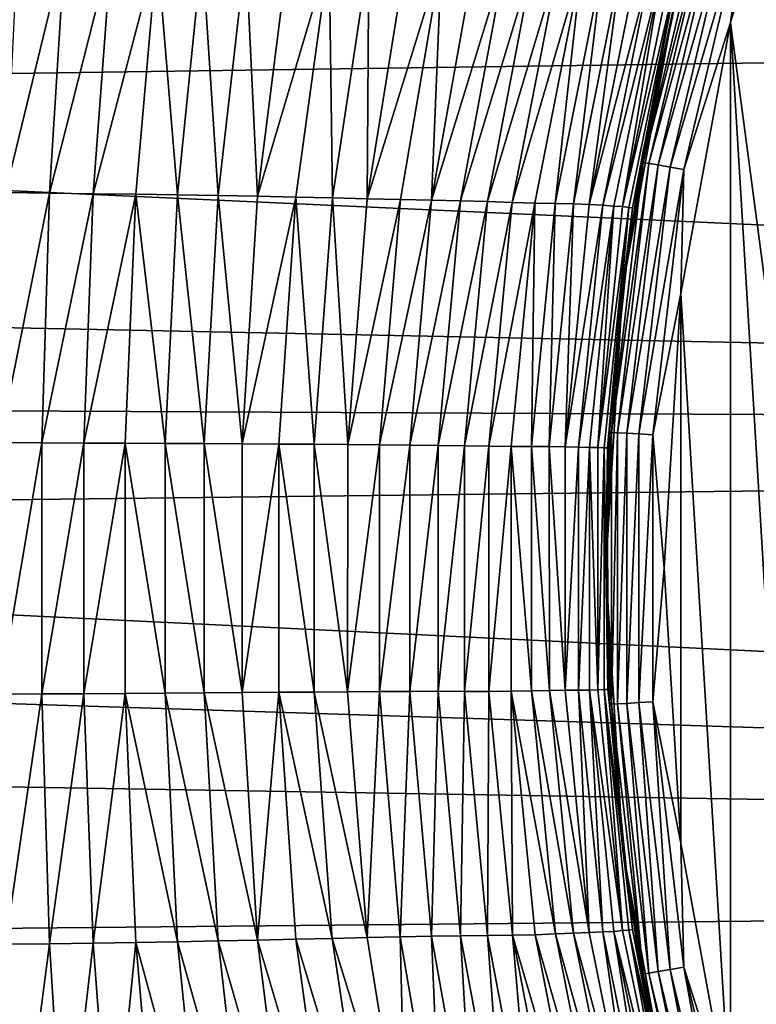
# Model space of a CAD drawing. Header units: metres. Extents: x -139 to 106, y -189 to 40.
# Tile 153 of 256: x -46 to -40, y -4 to 5. Entities that reach past the tile are written whole.
import ezdxf

# ---------------------------------------------------------------- set-up
doc = ezdxf.new("R2010")
doc.units = ezdxf.units.M
doc.layers.add('solid_153_ABGANG1_SW0003', color=7, linetype='CONTINUOUS')

msp = doc.modelspace()

# ---------------------------------------------------------------- linework, layer by layer
at = {"layer": 'solid_153_ABGANG1_SW0003'}
for points in [[(-39.933842, 4.666532, 130.062897), (-39.233303, 6.914688, 130.062897), (-39.805218, 5.629772, 130.045853)], [(-39.313793, 0, 130.062897), (-39.233303, 6.914688, 130.062897), (-39.933842, 4.666532, 130.062897)], [(-40.679958, 3.470023, 129.691803), (-40.144047, 5.731211, 129.691803), (-40.419285, 4.786314, 129.562897)], [(-40.096252, 5.716903, 129.812546), (-40.144047, 5.731211, 129.691803), (-40.679958, 3.470023, 129.691803)], [(-40.630825, 3.46136, 129.812546), (-40.096252, 5.716903, 129.812546), (-40.679958, 3.470023, 129.691803)], [(-40.020123, 5.69411, 129.91626), (-40.096252, 5.716903, 129.812546), (-40.630825, 3.46136, 129.812546)], [(-40.552563, 3.44756, 129.91626), (-40.020123, 5.69411, 129.91626), (-40.630825, 3.46136, 129.812546)], [(-39.920849, 5.66439, 129.995834), (-40.020123, 5.69411, 129.91626), (-40.552563, 3.44756, 129.91626)], [(-40.450512, 3.429566, 129.995834), (-39.920849, 5.66439, 129.995834), (-40.552563, 3.44756, 129.91626)], [(-39.805218, 5.629772, 130.045853), (-39.920849, 5.66439, 129.995834), (-40.450512, 3.429566, 129.995834)], [(-40.331642, 3.408606, 130.045853), (-39.805218, 5.629772, 130.045853), (-40.450512, 3.429566, 129.995834)], [(-39.933842, 4.666532, 130.062897), (-39.805218, 5.629772, 130.045853), (-40.331642, 3.408606, 130.045853)], [(0, 4.881602, 54.092163), (-62.888771, 3.993055, 54.30415), (-63.316467, 5.397479, 53.972359)], [(-46.030609, 5.315387, 95.514145), (-46.134659, 3.21382, 95.968864), (-45.626606, 5.30635, 95.611725)], [(-46.134659, 3.21382, 95.968864), (-45.756962, 3.208096, 96.063774), (-45.626606, 5.30635, 95.611725)], [(-45.626606, 5.30635, 95.611725), (-45.756962, 3.208096, 96.063774), (-45.228268, 5.297294, 95.72982)], [(-45.756962, 3.208096, 96.063774), (-45.384998, 3.202462, 96.17897), (-45.228268, 5.297294, 95.72982)], [(-45.228268, 5.297294, 95.72982), (-45.384998, 3.202462, 96.17897), (-44.836811, 5.28816, 95.8685)], [(-45.384998, 3.202462, 96.17897), (-45.019974, 3.196859, 96.314217), (-44.836811, 5.28816, 95.8685)], [(-44.836811, 5.28816, 95.8685), (-45.019974, 3.196859, 96.314217), (-44.662956, 3.191544, 96.469261)], [(-44.836811, 5.28816, 95.8685), (-44.662956, 3.191544, 96.469261), (-44.453335, 5.279165, 96.027863)], [(-44.453335, 5.279165, 96.027863), (-44.662956, 3.191544, 96.469261), (-44.315071, 3.186061, 96.643997)], [(-44.453335, 5.279165, 96.027863), (-44.315071, 3.186061, 96.643997), (-44.079037, 5.269712, 96.208267)], [(-44.079037, 5.269712, 96.208267), (-44.315071, 3.186061, 96.643997), (-43.97757, 3.179775, 96.838295)], [(-44.079037, 5.269712, 96.208267), (-43.97757, 3.179775, 96.838295), (-43.715508, 5.259116, 96.410217)], [(-43.715508, 5.259116, 96.410217), (-43.97757, 3.179775, 96.838295), (-43.364517, 5.247546, 96.634071)], [(-43.97757, 3.179775, 96.838295), (-43.65176, 3.172643, 97.05191), (-43.364517, 5.247546, 96.634071)], [(-43.364517, 5.247546, 96.634071), (-43.65176, 3.172643, 97.05191), (-43.338795, 3.166161, 97.284317)], [(-43.364517, 5.247546, 96.634071), (-43.338795, 3.166161, 97.284317), (-43.027596, 5.236703, 96.879715)], [(-43.027596, 5.236703, 96.879715), (-43.338795, 3.166161, 97.284317), (-43.040073, 3.159697, 97.534981)], [(-43.027596, 5.236703, 96.879715), (-43.040073, 3.159697, 97.534981), (-42.706905, 5.225976, 97.146843)], [(-42.706905, 5.225976, 97.146843), (-43.040073, 3.159697, 97.534981), (-42.40477, 5.214902, 97.434692)], [(-43.040073, 3.159697, 97.534981), (-42.757053, 3.152619, 97.803185), (-42.40477, 5.214902, 97.434692)], [(-42.40477, 5.214902, 97.434692), (-42.757053, 3.152619, 97.803185), (-42.490681, 3.147236, 98.087723)], [(-42.40477, 5.214902, 97.434692), (-42.490681, 3.147236, 98.087723), (-42.122505, 5.206175, 97.741577)], [(-42.122505, 5.206175, 97.741577), (-42.490681, 3.147236, 98.087723), (-41.861092, 5.197703, 98.065941)], [(-42.490681, 3.147236, 98.087723), (-42.241886, 3.141684, 98.387535), (-41.861092, 5.197703, 98.065941)], [(-41.861092, 5.197703, 98.065941), (-42.241886, 3.141684, 98.387535), (-41.621143, 5.187684, 98.405838)], [(-42.241886, 3.141684, 98.387535), (-42.011429, 3.134557, 98.701378), (-41.621143, 5.187684, 98.405838)], [(-41.621143, 5.187684, 98.405838), (-42.011429, 3.134557, 98.701378), (-41.402317, 5.177772, 98.758926)], [(-42.011429, 3.134557, 98.701378), (-41.799534, 3.127629, 99.027718), (-41.402317, 5.177772, 98.758926)], [(-41.402317, 5.177772, 98.758926), (-41.799534, 3.127629, 99.027718), (-41.203907, 5.169692, 99.123528)], [(-41.799534, 3.127629, 99.027718), (-41.606228, 3.122638, 99.365326), (-41.203907, 5.169692, 99.123528)], [(-41.203907, 5.169692, 99.123528), (-41.606228, 3.122638, 99.365326), (-41.431839, 3.119084, 99.713249)], [(-41.203907, 5.169692, 99.123528), (-41.431839, 3.119084, 99.713249), (-41.02573, 5.162861, 99.498505)], [(-41.02573, 5.162861, 99.498505), (-41.431839, 3.119084, 99.713249), (-41.276833, 3.115368, 100.07048)], [(-41.02573, 5.162861, 99.498505), (-41.276833, 3.115368, 100.07048), (-40.867912, 5.155763, 99.882782)], [(-40.867912, 5.155763, 99.882782), (-41.276833, 3.115368, 100.07048), (-41.141594, 3.11033, 100.435791)], [(-40.867912, 5.155763, 99.882782), (-41.141594, 3.11033, 100.435791), (-40.730564, 5.147383, 100.275108)], [(-40.730564, 5.147383, 100.275108), (-41.141594, 3.11033, 100.435791), (-40.613659, 5.137323, 100.674164)], [(-41.141594, 3.11033, 100.435791), (-41.026386, 3.103685, 100.807854), (-40.613659, 5.137323, 100.674164)], [(-40.613659, 5.137323, 100.674164), (-41.026386, 3.103685, 100.807854), (-40.516983, 5.126865, 101.078651)], [(-41.026386, 3.103685, 100.807854), (-40.931381, 3.096844, 101.18544), (-40.516983, 5.126865, 101.078651)], [(-40.516983, 5.126865, 101.078651), (-40.931381, 3.096844, 101.18544), (-40.856827, 3.091518, 101.56752)], [(-40.516983, 5.126865, 101.078651), (-40.856827, 3.091518, 101.56752), (-40.440384, 5.117718, 101.487511)], [(-40.440384, 5.117718, 101.487511), (-40.856827, 3.091518, 101.56752), (-40.384815, 5.107797, 101.899864)], [(-40.856827, 3.091518, 101.56752), (-40.803596, 3.08521, 101.953156), (-40.384815, 5.107797, 101.899864)], [(-40.384815, 5.107797, 101.899864), (-40.803596, 3.08521, 101.953156), (-40.771587, 3.08096, 102.341019)], [(-40.384815, 5.107797, 101.899864), (-40.771587, 3.08096, 102.341019), (-40.350727, 5.100311, 102.314377)], [(-40.350727, 5.100311, 102.314377), (-40.771587, 3.08096, 102.341019), (-40.431217, 4.737628, 102.729401)], [(0, 4.881602, 54.092163), (0, 1.126914, 55.024654), (-62.888771, 3.993055, 54.30415)], [(-40.679958, 3.470023, 129.691803), (-40.419285, 4.786314, 129.562897), (-40.854626, 2.410734, 129.562897)], [(-40.680008, 3.565801, 102.729401), (-40.854626, 2.410734, 129.562897), (-40.419285, 4.786314, 129.562897)], [(-40.771587, 3.08096, 102.341019), (-40.680008, 3.565801, 102.729401), (-40.431217, 4.737628, 102.729401)], [(-40.431217, 4.737628, 102.729401), (-40.680008, 3.565801, 102.729401), (-40.419285, 4.786314, 129.562897)], [(-40.358288, 2.350325, 130.062897), (-39.933842, 4.666532, 130.062897), (-40.331642, 3.408606, 130.045853)], [(-39.933769, -4.666833, 130.062897), (-39.933842, 4.666532, 130.062897), (-40.358288, 2.350325, 130.062897)], [(-39.233192, -6.914979, 130.062897), (-39.933842, 4.666532, 130.062897), (-39.933769, -4.666833, 130.062897)], [(-39.313793, 0, 130.062897), (-39.933842, 4.666532, 130.062897), (-39.233192, -6.914979, 130.062897)], [(0, 1.126914, 55.024654), (-62.592392, 2.388316, 54.701618), (-62.888771, 3.993055, 54.30415)], [(-40.680008, 3.565801, 102.729401), (-40.858196, 2.381124, 102.729401), (-40.854626, 2.410734, 129.562897)], [(-40.771587, 3.08096, 102.341019), (-40.858196, 2.381124, 102.729401), (-40.680008, 3.565801, 102.729401)], [(-40.949738, 1.161909, 129.691803), (-40.679958, 3.470023, 129.691803), (-40.854626, 2.410734, 129.562897)], [(-40.630825, 3.46136, 129.812546), (-40.679958, 3.470023, 129.691803), (-40.949738, 1.161909, 129.691803)], [(-40.899933, 1.159008, 129.812546), (-40.630825, 3.46136, 129.812546), (-40.949738, 1.161909, 129.691803)], [(-40.552563, 3.44756, 129.91626), (-40.630825, 3.46136, 129.812546), (-40.899933, 1.159008, 129.812546)], [(-40.820595, 1.154387, 129.91626), (-40.552563, 3.44756, 129.91626), (-40.899933, 1.159008, 129.812546)], [(-40.450512, 3.429566, 129.995834), (-40.552563, 3.44756, 129.91626), (-40.820595, 1.154387, 129.91626)], [(-40.717148, 1.148362, 129.995834), (-40.450512, 3.429566, 129.995834), (-40.820595, 1.154387, 129.91626)], [(-40.331642, 3.408606, 130.045853), (-40.450512, 3.429566, 129.995834), (-40.717148, 1.148362, 129.995834)], [(-40.596645, 1.141344, 130.045853), (-40.331642, 3.408606, 130.045853), (-40.717148, 1.148362, 129.995834)], [(-40.358288, 2.350325, 130.062897), (-40.331642, 3.408606, 130.045853), (-40.596645, 1.141344, 130.045853)], [(-46.134659, 3.21382, 95.968864), (-46.186958, 1.07533, 96.198257), (-45.756962, 3.208096, 96.063774)], [(-46.186958, 1.07533, 96.198257), (-45.822479, 1.073133, 96.291702), (-45.756962, 3.208096, 96.063774)], [(-45.756962, 3.208096, 96.063774), (-45.822479, 1.073133, 96.291702), (-45.384998, 3.202462, 96.17897)], [(-45.822479, 1.073133, 96.291702), (-45.463764, 1.071122, 96.40535), (-45.384998, 3.202462, 96.17897)], [(-45.384998, 3.202462, 96.17897), (-45.463764, 1.071122, 96.40535), (-45.019974, 3.196859, 96.314217)], [(-45.463764, 1.071122, 96.40535), (-45.112022, 1.069239, 96.538795), (-45.019974, 3.196859, 96.314217)], [(-45.019974, 3.196859, 96.314217), (-45.112022, 1.069239, 96.538795), (-44.768318, 1.067784, 96.691628)], [(-45.019974, 3.196859, 96.314217), (-44.768318, 1.067784, 96.691628), (-44.662956, 3.191544, 96.469261)], [(-44.662956, 3.191544, 96.469261), (-44.768318, 1.067784, 96.691628), (-44.433727, 1.066449, 96.863487)], [(-44.662956, 3.191544, 96.469261), (-44.433727, 1.066449, 96.863487), (-44.315071, 3.186061, 96.643997)], [(-44.315071, 3.186061, 96.643997), (-44.433727, 1.066449, 96.863487), (-44.109325, 1.064662, 97.053902)], [(-44.315071, 3.186061, 96.643997), (-44.109325, 1.064662, 97.053902), (-43.97757, 3.179775, 96.838295)], [(-43.97757, 3.179775, 96.838295), (-44.109325, 1.064662, 97.053902), (-43.65176, 3.172643, 97.05191)], [(-44.109325, 1.064662, 97.053902), (-43.796173, 1.062162, 97.262299), (-43.65176, 3.172643, 97.05191)], [(-43.65176, 3.172643, 97.05191), (-43.796173, 1.062162, 97.262299), (-43.49527, 1.060223, 97.488022)], [(-43.65176, 3.172643, 97.05191), (-43.49527, 1.060223, 97.488022), (-43.338795, 3.166161, 97.284317)], [(-43.338795, 3.166161, 97.284317), (-43.49527, 1.060223, 97.488022), (-43.207619, 1.058203, 97.730377)], [(-43.338795, 3.166161, 97.284317), (-43.207619, 1.058203, 97.730377), (-43.040073, 3.159697, 97.534981)], [(-43.040073, 3.159697, 97.534981), (-43.207619, 1.058203, 97.730377), (-42.757053, 3.152619, 97.803185)], [(-43.207619, 1.058203, 97.730377), (-42.934196, 1.055316, 97.98864), (-42.757053, 3.152619, 97.803185)], [(-42.757053, 3.152619, 97.803185), (-42.934196, 1.055316, 97.98864), (-42.490681, 3.147236, 98.087723)], [(-42.934196, 1.055316, 97.98864), (-42.675838, 1.053454, 98.261909), (-42.490681, 3.147236, 98.087723)], [(-42.490681, 3.147236, 98.087723), (-42.675838, 1.053454, 98.261909), (-42.241886, 3.141684, 98.387535)], [(-42.675838, 1.053454, 98.261909), (-42.433384, 1.051, 98.549332), (-42.241886, 3.141684, 98.387535)], [(-42.241886, 3.141684, 98.387535), (-42.433384, 1.051, 98.549332), (-42.011429, 3.134557, 98.701378)], [(-42.433384, 1.051, 98.549332), (-42.207626, 1.046973, 98.849976), (-42.011429, 3.134557, 98.701378)], [(-42.011429, 3.134557, 98.701378), (-42.207626, 1.046973, 98.849976), (-41.799534, 3.127629, 99.027718)], [(-42.207626, 1.046973, 98.849976), (-41.999165, 1.043239, 99.162796), (-41.799534, 3.127629, 99.027718)], [(-41.799534, 3.127629, 99.027718), (-41.999165, 1.043239, 99.162796), (-41.606228, 3.122638, 99.365326)], [(-41.999165, 1.043239, 99.162796), (-41.808475, 1.041528, 99.486839), (-41.606228, 3.122638, 99.365326)], [(-41.606228, 3.122638, 99.365326), (-41.808475, 1.041528, 99.486839), (-41.636124, 1.041428, 99.821213)], [(-41.606228, 3.122638, 99.365326), (-41.636124, 1.041428, 99.821213), (-41.431839, 3.119084, 99.713249)], [(-41.431839, 3.119084, 99.713249), (-41.636124, 1.041428, 99.821213), (-41.482677, 1.041267, 100.164886)], [(-41.431839, 3.119084, 99.713249), (-41.482677, 1.041267, 100.164886), (-41.276833, 3.115368, 100.07048)], [(-41.276833, 3.115368, 100.07048), (-41.482677, 1.041267, 100.164886), (-41.348583, 1.039737, 100.516609)], [(-41.276833, 3.115368, 100.07048), (-41.348583, 1.039737, 100.516609), (-41.141594, 3.11033, 100.435791)], [(-41.141594, 3.11033, 100.435791), (-41.348583, 1.039737, 100.516609), (-41.026386, 3.103685, 100.807854)], [(-41.348583, 1.039737, 100.516609), (-41.234245, 1.036667, 100.875076), (-41.026386, 3.103685, 100.807854)], [(-41.026386, 3.103685, 100.807854), (-41.234245, 1.036667, 100.875076), (-40.931381, 3.096844, 101.18544)], [(-41.234245, 1.036667, 100.875076), (-41.14011, 1.033573, 101.239128), (-40.931381, 3.096844, 101.18544)], [(-40.931381, 3.096844, 101.18544), (-41.14011, 1.033573, 101.239128), (-41.066723, 1.032139, 101.607742)], [(-40.931381, 3.096844, 101.18544), (-41.066723, 1.032139, 101.607742), (-40.856827, 3.091518, 101.56752)], [(-40.856827, 3.091518, 101.56752), (-41.066723, 1.032139, 101.607742), (-40.803596, 3.08521, 101.953156)], [(-41.066723, 1.032139, 101.607742), (-41.014763, 1.029485, 101.979935), (-40.803596, 3.08521, 101.953156)], [(-40.803596, 3.08521, 101.953156), (-41.014763, 1.029485, 101.979935), (-40.98391, 1.028636, 102.354401)], [(-40.803596, 3.08521, 101.953156), (-40.98391, 1.028636, 102.354401), (-40.771587, 3.08096, 102.341019)], [(-40.771587, 3.08096, 102.341019), (-40.98391, 1.028636, 102.354401), (-40.858196, 2.381124, 102.729401)], [(0, 1.126914, 55.024654), (-62.490982, 1.423743, 54.947899), (-62.592392, 2.388316, 54.701618)], [(-40.949738, 1.161909, 129.691803), (-40.854626, 2.410734, 129.562897), (-41.000446, 0, 129.562897)], [(-41.000446, -0.000015, 102.729401), (-41.000446, 0, 129.562897), (-40.854626, 2.410734, 129.562897)], [(-40.964935, 1.191306, 102.729401), (-41.000446, -0.000015, 102.729401), (-40.854626, 2.410734, 129.562897)], [(-40.98391, 1.028636, 102.354401), (-40.964935, 1.191306, 102.729401), (-40.858196, 2.381124, 102.729401)], [(-40.858196, 2.381124, 102.729401), (-40.964935, 1.191306, 102.729401), (-40.854626, 2.410734, 129.562897)], [(-40.500446, -0.000155, 130.062897), (-40.358288, 2.350325, 130.062897), (-40.596645, 1.141344, 130.045853)], [(-40.35825, -2.350633, 130.062897), (-40.358288, 2.350325, 130.062897), (-40.500446, -0.000155, 130.062897)], [(-39.933769, -4.666833, 130.062897), (-40.358288, 2.350325, 130.062897), (-40.35825, -2.350633, 130.062897)], [(0, 1.126914, 55.024654), (-62.425137, 0.394384, 55.215858), (-62.490982, 1.423743, 54.947899)], [(-40.98391, 1.028636, 102.354401), (-41.000446, -0.000015, 102.729401), (-40.964935, 1.191306, 102.729401)], [(0, 1.126914, 55.024654), (0, -2.633311, 56.030117), (-62.425137, 0.394384, 55.215858)], [(-40.949738, -1.161918, 129.691803), (-40.949738, 1.161909, 129.691803), (-41.000446, 0, 129.562897)], [(-40.899933, 1.159008, 129.812546), (-40.949738, 1.161909, 129.691803), (-40.949738, -1.161918, 129.691803)], [(-40.899933, -1.159017, 129.812546), (-40.899933, 1.159008, 129.812546), (-40.949738, -1.161918, 129.691803)], [(-40.820595, 1.154387, 129.91626), (-40.899933, 1.159008, 129.812546), (-40.899933, -1.159017, 129.812546)], [(-40.820595, -1.154396, 129.91626), (-40.820595, 1.154387, 129.91626), (-40.899933, -1.159017, 129.812546)], [(-40.717148, 1.148362, 129.995834), (-40.820595, 1.154387, 129.91626), (-40.820595, -1.154396, 129.91626)], [(-40.717148, -1.148371, 129.995834), (-40.717148, 1.148362, 129.995834), (-40.820595, -1.154396, 129.91626)], [(-40.596645, 1.141344, 130.045853), (-40.717148, 1.148362, 129.995834), (-40.717148, -1.148371, 129.995834)], [(-40.596645, -1.141353, 130.045853), (-40.596645, 1.141344, 130.045853), (-40.717148, -1.148371, 129.995834)], [(-40.500446, -0.000155, 130.062897), (-40.596645, 1.141344, 130.045853), (-40.596645, -1.141353, 130.045853)], [(-46.186958, 1.07533, 96.198257), (-46.186962, -1.075436, 96.198257), (-45.822479, 1.073133, 96.291702)], [(-46.186962, -1.075436, 96.198257), (-45.822472, -1.074031, 96.291656), (-45.822479, 1.073133, 96.291702)], [(-45.822479, 1.073133, 96.291702), (-45.822472, -1.074031, 96.291656), (-45.463764, 1.071122, 96.40535)], [(-45.822472, -1.074031, 96.291656), (-45.463749, -1.072351, 96.405289), (-45.463764, 1.071122, 96.40535)], [(-45.463764, 1.071122, 96.40535), (-45.463749, -1.072351, 96.405289), (-45.112022, 1.069239, 96.538795)], [(-45.463749, -1.072351, 96.405289), (-45.112003, -1.070449, 96.538734), (-45.112022, 1.069239, 96.538795)], [(-45.112022, 1.069239, 96.538795), (-44.768326, -1.067988, 96.69162), (-44.768318, 1.067784, 96.691628)], [(-45.112022, 1.069239, 96.538795), (-45.112003, -1.070449, 96.538734), (-44.768326, -1.067988, 96.69162)], [(-44.768318, 1.067784, 96.691628), (-44.768326, -1.067988, 96.69162), (-44.433777, -1.06512, 96.863556)], [(-44.768318, 1.067784, 96.691628), (-44.433777, -1.06512, 96.863556), (-44.433727, 1.066449, 96.863487)], [(-44.433727, 1.066449, 96.863487), (-44.433777, -1.06512, 96.863556), (-44.109409, -1.062349, 97.054016)], [(-44.433727, 1.066449, 96.863487), (-44.109409, -1.062349, 97.054016), (-44.109325, 1.064662, 97.053902)], [(-44.109325, 1.064662, 97.053902), (-44.109409, -1.062349, 97.054016), (-43.796173, 1.062162, 97.262299)], [(-44.109409, -1.062349, 97.054016), (-43.796257, -1.060149, 97.262398), (-43.796173, 1.062162, 97.262299)], [(-43.796173, 1.062162, 97.262299), (-43.796257, -1.060149, 97.262398), (-43.495388, -1.057487, 97.488152)], [(-43.796173, 1.062162, 97.262299), (-43.495388, -1.057487, 97.488152), (-43.49527, 1.060223, 97.488022)], [(-43.49527, 1.060223, 97.488022), (-43.495388, -1.057487, 97.488152), (-43.207764, -1.055001, 97.73053)], [(-43.49527, 1.060223, 97.488022), (-43.207764, -1.055001, 97.73053), (-43.207619, 1.058203, 97.730377)], [(-43.207619, 1.058203, 97.730377), (-43.207764, -1.055001, 97.73053), (-42.934196, 1.055316, 97.98864)], [(-43.207764, -1.055001, 97.73053), (-42.934288, -1.053625, 97.988716), (-42.934196, 1.055316, 97.98864)], [(-42.934196, 1.055316, 97.98864), (-42.934288, -1.053625, 97.988716), (-42.675838, 1.053454, 98.261909)], [(-42.934288, -1.053625, 97.988716), (-42.675926, -1.051908, 98.261978), (-42.675838, 1.053454, 98.261909)], [(-42.675838, 1.053454, 98.261909), (-42.675926, -1.051908, 98.261978), (-42.433384, 1.051, 98.549332)], [(-42.675926, -1.051908, 98.261978), (-42.433399, -1.051195, 98.549332), (-42.433384, 1.051, 98.549332)], [(-42.433384, 1.051, 98.549332), (-42.433399, -1.051195, 98.549332), (-42.207626, 1.046973, 98.849976)], [(-42.433399, -1.051195, 98.549332), (-42.207413, -1.052035, 98.849792), (-42.207626, 1.046973, 98.849976)], [(-42.207626, 1.046973, 98.849976), (-42.207413, -1.052035, 98.849792), (-41.999165, 1.043239, 99.162796)], [(-42.207413, -1.052035, 98.849792), (-41.998745, -1.052489, 99.162498), (-41.999165, 1.043239, 99.162796)], [(-41.999165, 1.043239, 99.162796), (-41.998745, -1.052489, 99.162498), (-41.808475, 1.041528, 99.486839)], [(-41.998745, -1.052489, 99.162498), (-41.808048, -1.050855, 99.486572), (-41.808475, 1.041528, 99.486839)], [(-41.808475, 1.041528, 99.486839), (-41.635857, -1.047453, 99.82106), (-41.636124, 1.041428, 99.821213)], [(-41.808475, 1.041528, 99.486839), (-41.808048, -1.050855, 99.486572), (-41.635857, -1.047453, 99.82106)], [(-41.636124, 1.041428, 99.821213), (-41.482571, -1.044014, 100.164825), (-41.482677, 1.041267, 100.164886)], [(-41.636124, 1.041428, 99.821213), (-41.635857, -1.047453, 99.82106), (-41.482571, -1.044014, 100.164825)], [(-41.482677, 1.041267, 100.164886), (-41.348503, -1.041981, 100.516563), (-41.348583, 1.039737, 100.516609)], [(-41.482677, 1.041267, 100.164886), (-41.482571, -1.044014, 100.164825), (-41.348503, -1.041981, 100.516563)], [(-41.348583, 1.039737, 100.516609), (-41.348503, -1.041981, 100.516563), (-41.234245, 1.036667, 100.875076)], [(-41.348503, -1.041981, 100.516563), (-41.234039, -1.041411, 100.875), (-41.234245, 1.036667, 100.875076)], [(-41.234245, 1.036667, 100.875076), (-41.234039, -1.041411, 100.875), (-41.14011, 1.033573, 101.239128)], [(-41.234039, -1.041411, 100.875), (-41.139786, -1.040706, 101.239037), (-41.14011, 1.033573, 101.239128)], [(-41.14011, 1.033573, 101.239128), (-41.066448, -1.038227, 101.607689), (-41.066723, 1.032139, 101.607742)], [(-41.14011, 1.033573, 101.239128), (-41.139786, -1.040706, 101.239037), (-41.066448, -1.038227, 101.607689)], [(-41.066723, 1.032139, 101.607742), (-41.066448, -1.038227, 101.607689), (-41.014763, 1.029485, 101.979935)], [(-41.066448, -1.038227, 101.607689), (-41.0144, -1.037208, 101.979889), (-41.014763, 1.029485, 101.979935)], [(-41.014763, 1.029485, 101.979935), (-40.983639, -1.034605, 102.354385), (-40.98391, 1.028636, 102.354401)], [(-41.014763, 1.029485, 101.979935), (-41.0144, -1.037208, 101.979889), (-40.983639, -1.034605, 102.354385)], [(-40.98391, 1.028636, 102.354401), (-40.983639, -1.034605, 102.354385), (-41.000446, -0.000015, 102.729401)], [(0, -2.633311, 56.030117), (-62.405888, -0.63301, 55.488026), (-62.425137, 0.394384, 55.215858)], [(-40.949738, -1.161918, 129.691803), (-41.000446, 0, 129.562897), (-40.854626, -2.410734, 129.562897)], [(-40.858196, -2.38113, 102.729401), (-40.854626, -2.410734, 129.562897), (-41.000446, 0, 129.562897)], [(-40.964935, -1.191326, 102.729401), (-40.858196, -2.38113, 102.729401), (-41.000446, 0, 129.562897)], [(-41.000446, -0.000015, 102.729401), (-40.964935, -1.191326, 102.729401), (-41.000446, 0, 129.562897)], [(-40.983639, -1.034605, 102.354385), (-40.964935, -1.191326, 102.729401), (-41.000446, -0.000015, 102.729401)], [(-40.35825, -2.350633, 130.062897), (-40.500446, -0.000155, 130.062897), (-40.596645, -1.141353, 130.045853)], [(0, -2.633311, 56.030117), (-62.435089, -1.597887, 55.747574), (-62.405888, -0.63301, 55.488026)], [(-46.186962, -1.075436, 96.198257), (-46.13467, -3.213851, 95.968864), (-45.822472, -1.074031, 96.291656)], [(-46.13467, -3.213851, 95.968864), (-45.756939, -3.208907, 96.063644), (-45.822472, -1.074031, 96.291656)], [(-45.822472, -1.074031, 96.291656), (-45.756939, -3.208907, 96.063644), (-45.463749, -1.072351, 96.405289)], [(-45.756939, -3.208907, 96.063644), (-45.384953, -3.2036, 96.178787), (-45.463749, -1.072351, 96.405289)], [(-45.463749, -1.072351, 96.405289), (-45.384953, -3.2036, 96.178787), (-45.112003, -1.070449, 96.538734)], [(-45.384953, -3.2036, 96.178787), (-45.01992, -3.197975, 96.314034), (-45.112003, -1.070449, 96.538734)], [(-45.112003, -1.070449, 96.538734), (-44.662975, -3.191664, 96.469246), (-44.768326, -1.067988, 96.69162)], [(-45.112003, -1.070449, 96.538734), (-45.01992, -3.197975, 96.314034), (-44.662975, -3.191664, 96.469246)], [(-44.768326, -1.067988, 96.69162), (-44.315216, -3.184664, 96.644218), (-44.433777, -1.06512, 96.863556)], [(-44.768326, -1.067988, 96.69162), (-44.662975, -3.191664, 96.469246), (-44.315216, -3.184664, 96.644218)], [(-44.433777, -1.06512, 96.863556), (-43.977821, -3.177404, 96.838654), (-44.109409, -1.062349, 97.054016)], [(-44.433777, -1.06512, 96.863556), (-44.315216, -3.184664, 96.644218), (-43.977821, -3.177404, 96.838654)], [(-44.109409, -1.062349, 97.054016), (-43.977821, -3.177404, 96.838654), (-43.796257, -1.060149, 97.262398)], [(-43.977821, -3.177404, 96.838654), (-43.652008, -3.170566, 97.052216), (-43.796257, -1.060149, 97.262398)], [(-43.796257, -1.060149, 97.262398), (-43.339142, -3.163368, 97.284721), (-43.495388, -1.057487, 97.488152)], [(-43.796257, -1.060149, 97.262398), (-43.652008, -3.170566, 97.052216), (-43.339142, -3.163368, 97.284721)], [(-43.495388, -1.057487, 97.488152), (-43.040504, -3.15644, 97.535431), (-43.207764, -1.055001, 97.73053)], [(-43.495388, -1.057487, 97.488152), (-43.339142, -3.163368, 97.284721), (-43.040504, -3.15644, 97.535431)], [(-43.207764, -1.055001, 97.73053), (-43.040504, -3.15644, 97.535431), (-42.934288, -1.053625, 97.988716)], [(-43.040504, -3.15644, 97.535431), (-42.75732, -3.150853, 97.803413), (-42.934288, -1.053625, 97.988716)], [(-42.934288, -1.053625, 97.988716), (-42.75732, -3.150853, 97.803413), (-42.675926, -1.051908, 98.261978)], [(-42.75732, -3.150853, 97.803413), (-42.49094, -3.145614, 98.087921), (-42.675926, -1.051908, 98.261978)], [(-42.675926, -1.051908, 98.261978), (-42.49094, -3.145614, 98.087921), (-42.433399, -1.051195, 98.549332)], [(-42.49094, -3.145614, 98.087921), (-42.241924, -3.14178, 98.38752), (-42.433399, -1.051195, 98.549332)], [(-42.433399, -1.051195, 98.549332), (-42.241924, -3.14178, 98.38752), (-42.207413, -1.052035, 98.849792)], [(-42.241924, -3.14178, 98.38752), (-42.010788, -3.139466, 98.700844), (-42.207413, -1.052035, 98.849792)], [(-42.207413, -1.052035, 98.849792), (-42.010788, -3.139466, 98.700844), (-41.998745, -1.052489, 99.162498)], [(-42.010788, -3.139466, 98.700844), (-41.798283, -3.136679, 99.026825), (-41.998745, -1.052489, 99.162498)], [(-41.998745, -1.052489, 99.162498), (-41.798283, -3.136679, 99.026825), (-41.808048, -1.050855, 99.486572)], [(-41.808048, -1.050855, 99.486572), (-41.431034, -3.124941, 99.712791), (-41.635857, -1.047453, 99.82106)], [(-41.808048, -1.050855, 99.486572), (-41.60495, -3.131762, 99.364517), (-41.431034, -3.124941, 99.712791)], [(-41.798283, -3.136679, 99.026825), (-41.60495, -3.131762, 99.364517), (-41.808048, -1.050855, 99.486572)], [(-41.635857, -1.047453, 99.82106), (-41.276508, -3.117982, 100.070297), (-41.482571, -1.044014, 100.164825)], [(-41.635857, -1.047453, 99.82106), (-41.431034, -3.124941, 99.712791), (-41.276508, -3.117982, 100.070297)], [(-41.482571, -1.044014, 100.164825), (-41.141346, -3.112443, 100.435661), (-41.348503, -1.041981, 100.516563)], [(-41.482571, -1.044014, 100.164825), (-41.276508, -3.117982, 100.070297), (-41.141346, -3.112443, 100.435661)], [(-41.348503, -1.041981, 100.516563), (-41.141346, -3.112443, 100.435661), (-41.234039, -1.041411, 100.875)], [(-41.234039, -1.041411, 100.875), (-41.025768, -3.10827, 100.807625), (-41.139786, -1.040706, 101.239037)], [(-41.141346, -3.112443, 100.435661), (-41.025768, -3.10827, 100.807625), (-41.234039, -1.041411, 100.875)], [(-41.139786, -1.040706, 101.239037), (-40.856003, -3.097428, 101.567345), (-41.066448, -1.038227, 101.607689)], [(-41.139786, -1.040706, 101.239037), (-40.930401, -3.10379, 101.185165), (-40.856003, -3.097428, 101.567345)], [(-41.025768, -3.10827, 100.807625), (-40.930401, -3.10379, 101.185165), (-41.139786, -1.040706, 101.239037)], [(-41.066448, -1.038227, 101.607689), (-40.856003, -3.097428, 101.567345), (-41.0144, -1.037208, 101.979889)], [(-41.0144, -1.037208, 101.979889), (-40.770775, -3.086749, 102.340958), (-40.983639, -1.034605, 102.354385)], [(-41.0144, -1.037208, 101.979889), (-40.802521, -3.092736, 101.953003), (-40.770775, -3.086749, 102.340958)], [(-40.856003, -3.097428, 101.567345), (-40.802521, -3.092736, 101.953003), (-41.0144, -1.037208, 101.979889)], [(-40.983639, -1.034605, 102.354385), (-40.770775, -3.086749, 102.340958), (-40.964935, -1.191326, 102.729401)], [(-40.899933, -1.159017, 129.812546), (-40.949738, -1.161918, 129.691803), (-40.679958, -3.470032, 129.691803)], [(-40.679958, -3.470032, 129.691803), (-40.949738, -1.161918, 129.691803), (-40.854626, -2.410734, 129.562897)], [(-40.820595, -1.154396, 129.91626), (-40.899933, -1.159017, 129.812546), (-40.630825, -3.461369, 129.812546)], [(-40.630825, -3.461369, 129.812546), (-40.899933, -1.159017, 129.812546), (-40.679958, -3.470032, 129.691803)], [(-40.717148, -1.148371, 129.995834), (-40.820595, -1.154396, 129.91626), (-40.552563, -3.447569, 129.91626)], [(-40.552563, -3.447569, 129.91626), (-40.820595, -1.154396, 129.91626), (-40.630825, -3.461369, 129.812546)], [(-40.596645, -1.141353, 130.045853), (-40.717148, -1.148371, 129.995834), (-40.450512, -3.429574, 129.995834)], [(-40.450512, -3.429574, 129.995834), (-40.717148, -1.148371, 129.995834), (-40.552563, -3.447569, 129.91626)], [(-40.331642, -3.408614, 130.045853), (-40.596645, -1.141353, 130.045853), (-40.450512, -3.429574, 129.995834)], [(-40.35825, -2.350633, 130.062897), (-40.596645, -1.141353, 130.045853), (-40.331642, -3.408614, 130.045853)], [(-40.770775, -3.086749, 102.340958), (-40.858196, -2.38113, 102.729401), (-40.964935, -1.191326, 102.729401)], [(0, -2.633311, 56.030117), (-62.610016, -3.235388, 56.196281), (-62.435089, -1.597887, 55.747574)], [(-39.933769, -4.666833, 130.062897), (-40.35825, -2.350633, 130.062897), (-40.331642, -3.408614, 130.045853)], [(-40.858196, -2.38113, 102.729401), (-40.680004, -3.565809, 102.729401), (-40.854626, -2.410734, 129.562897)], [(-40.770775, -3.086749, 102.340958), (-40.680004, -3.565809, 102.729401), (-40.858196, -2.38113, 102.729401)], [(-40.679958, -3.470032, 129.691803), (-40.854626, -2.410734, 129.562897), (-40.419285, -4.786314, 129.562897)], [(-40.431225, -4.737597, 102.729401), (-40.419285, -4.786314, 129.562897), (-40.854626, -2.410734, 129.562897)], [(-40.680004, -3.565809, 102.729401), (-40.431225, -4.737597, 102.729401), (-40.854626, -2.410734, 129.562897)], [(0, -2.633311, 56.030117), (0, -5.516952, 56.838745), (-62.610016, -3.235388, 56.196281)], [(-41.276508, -3.117982, 100.070297), (-40.730129, -5.149308, 100.274902), (-41.141346, -3.112443, 100.435661)], [(-41.141346, -3.112443, 100.435661), (-40.730129, -5.149308, 100.274902), (-41.025768, -3.10827, 100.807625)], [(-41.025768, -3.10827, 100.807625), (-40.61261, -5.141665, 100.67379), (-40.930401, -3.10379, 101.185165)], [(-40.730129, -5.149308, 100.274902), (-40.61261, -5.141665, 100.67379), (-41.025768, -3.10827, 100.807625)], [(-40.930401, -3.10379, 101.185165), (-40.438992, -5.123353, 101.487228), (-40.856003, -3.097428, 101.567345)], [(-40.930401, -3.10379, 101.185165), (-40.515335, -5.133516, 101.078201), (-40.438992, -5.123353, 101.487228)], [(-40.61261, -5.141665, 100.67379), (-40.515335, -5.133516, 101.078201), (-40.930401, -3.10379, 101.185165)], [(-40.856003, -3.097428, 101.567345), (-40.438992, -5.123353, 101.487228), (-40.802521, -3.092736, 101.953003)], [(-40.802521, -3.092736, 101.953003), (-40.349358, -5.105825, 102.314285), (-40.770775, -3.086749, 102.340958)], [(-40.802521, -3.092736, 101.953003), (-40.383007, -5.115011, 101.89962), (-40.349358, -5.105825, 102.314285)], [(-40.438992, -5.123353, 101.487228), (-40.383007, -5.115011, 101.89962), (-40.802521, -3.092736, 101.953003)], [(-40.770775, -3.086749, 102.340958), (-40.349358, -5.105825, 102.314285), (-40.680004, -3.565809, 102.729401)], [(-45.384953, -3.2036, 96.178787), (-45.228188, -5.298287, 95.729538), (-45.01992, -3.197975, 96.314034)], [(-45.228188, -5.298287, 95.729538), (-44.83672, -5.289131, 95.868217), (-45.01992, -3.197975, 96.314034)], [(-45.01992, -3.197975, 96.314034), (-44.453354, -5.27916, 96.027847), (-44.662975, -3.191664, 96.469246)], [(-45.01992, -3.197975, 96.314034), (-44.83672, -5.289131, 95.868217), (-44.453354, -5.27916, 96.027847)], [(-44.662975, -3.191664, 96.469246), (-44.079266, -5.268223, 96.208641), (-44.315216, -3.184664, 96.644218)], [(-44.662975, -3.191664, 96.469246), (-44.453354, -5.27916, 96.027847), (-44.079266, -5.268223, 96.208641)], [(-44.315216, -3.184664, 96.644218), (-43.715916, -5.256674, 96.410828), (-43.977821, -3.177404, 96.838654)], [(-44.315216, -3.184664, 96.644218), (-44.079266, -5.268223, 96.208641), (-43.715916, -5.256674, 96.410828)], [(-43.977821, -3.177404, 96.838654), (-43.364918, -5.24539, 96.63459), (-43.652008, -3.170566, 97.052216)], [(-43.977821, -3.177404, 96.838654), (-43.715916, -5.256674, 96.410828), (-43.364918, -5.24539, 96.63459)], [(-43.652008, -3.170566, 97.052216), (-43.02816, -5.233845, 96.880394), (-43.339142, -3.163368, 97.284721)], [(-43.652008, -3.170566, 97.052216), (-43.364918, -5.24539, 96.63459), (-43.02816, -5.233845, 96.880394)], [(-43.339142, -3.163368, 97.284721), (-42.707603, -5.222664, 97.147598), (-43.040504, -3.15644, 97.535431)], [(-43.339142, -3.163368, 97.284721), (-43.02816, -5.233845, 96.880394), (-42.707603, -5.222664, 97.147598)], [(-43.040504, -3.15644, 97.535431), (-42.707603, -5.222664, 97.147598), (-42.75732, -3.150853, 97.803413)], [(-42.75732, -3.150853, 97.803413), (-42.405197, -5.213046, 97.435089), (-42.49094, -3.145614, 98.087921)], [(-42.707603, -5.222664, 97.147598), (-42.405197, -5.213046, 97.435089), (-42.75732, -3.150853, 97.803413)], [(-42.49094, -3.145614, 98.087921), (-42.122925, -5.204457, 97.741913), (-42.241924, -3.14178, 98.38752)], [(-42.405197, -5.213046, 97.435089), (-42.122925, -5.204457, 97.741913), (-42.49094, -3.145614, 98.087921)], [(-42.241924, -3.14178, 98.38752), (-41.861134, -5.197664, 98.065918), (-42.010788, -3.139466, 98.700844)], [(-42.122925, -5.204457, 97.741913), (-41.861134, -5.197664, 98.065918), (-42.241924, -3.14178, 98.38752)], [(-42.010788, -3.139466, 98.700844), (-41.62006, -5.192348, 98.404968), (-41.798283, -3.136679, 99.026825)], [(-41.861134, -5.197664, 98.065918), (-41.62006, -5.192348, 98.404968), (-42.010788, -3.139466, 98.700844)], [(-41.798283, -3.136679, 99.026825), (-41.201771, -5.178477, 99.1222), (-41.60495, -3.131762, 99.364517)], [(-41.798283, -3.136679, 99.026825), (-41.400227, -5.186486, 98.757462), (-41.201771, -5.178477, 99.1222)], [(-41.62006, -5.192348, 98.404968), (-41.400227, -5.186486, 98.757462), (-41.798283, -3.136679, 99.026825)], [(-41.60495, -3.131762, 99.364517), (-41.024376, -5.168449, 99.497749), (-41.431034, -3.124941, 99.712791)], [(-41.60495, -3.131762, 99.364517), (-41.201771, -5.178477, 99.1222), (-41.024376, -5.168449, 99.497749)], [(-41.431034, -3.124941, 99.712791), (-40.867352, -5.158178, 99.882484), (-41.276508, -3.117982, 100.070297)], [(-41.431034, -3.124941, 99.712791), (-41.024376, -5.168449, 99.497749), (-40.867352, -5.158178, 99.882484)], [(-41.276508, -3.117982, 100.070297), (-40.867352, -5.158178, 99.882484), (-40.730129, -5.149308, 100.274902)], [(-62.872326, -4.521774, 56.556004), (-62.610016, -3.235388, 56.196281), (0, -5.516952, 56.838745)], [(-46.13467, -3.213851, 95.968864), (-46.030624, -5.315302, 95.51416), (-45.756939, -3.208907, 96.063644)], [(-46.030624, -5.315302, 95.51416), (-45.626564, -5.307025, 95.611526), (-45.756939, -3.208907, 96.063644)], [(-45.756939, -3.208907, 96.063644), (-45.626564, -5.307025, 95.611526), (-45.384953, -3.2036, 96.178787)], [(-45.626564, -5.307025, 95.611526), (-45.228188, -5.298287, 95.729538), (-45.384953, -3.2036, 96.178787)], [(-40.552563, -3.447569, 129.91626), (-40.630825, -3.461369, 129.812546), (-40.096252, -5.716911, 129.812546)], [(-40.450512, -3.429574, 129.995834), (-40.552563, -3.447569, 129.91626), (-40.020119, -5.694119, 129.91626)], [(-40.020119, -5.694119, 129.91626), (-40.552563, -3.447569, 129.91626), (-40.096252, -5.716911, 129.812546)], [(-40.331642, -3.408614, 130.045853), (-40.450512, -3.429574, 129.995834), (-39.920849, -5.664399, 129.995834)], [(-39.920849, -5.664399, 129.995834), (-40.450512, -3.429574, 129.995834), (-40.020119, -5.694119, 129.91626)], [(-39.805214, -5.62978, 130.045853), (-40.331642, -3.408614, 130.045853), (-39.920849, -5.664399, 129.995834)], [(-39.933769, -4.666833, 130.062897), (-40.331642, -3.408614, 130.045853), (-39.805214, -5.62978, 130.045853)], [(-40.630825, -3.461369, 129.812546), (-40.679958, -3.470032, 129.691803), (-40.144043, -5.73122, 129.691803)], [(-40.144043, -5.73122, 129.691803), (-40.679958, -3.470032, 129.691803), (-40.419285, -4.786314, 129.562897)], [(-40.096252, -5.716911, 129.812546), (-40.630825, -3.461369, 129.812546), (-40.144043, -5.73122, 129.691803)], [(-40.349358, -5.105825, 102.314285), (-40.431225, -4.737597, 102.729401), (-40.680004, -3.565809, 102.729401)]]:
    msp.add_3dface(points, dxfattribs=at)

doc.saveas('drawing.dxf')
